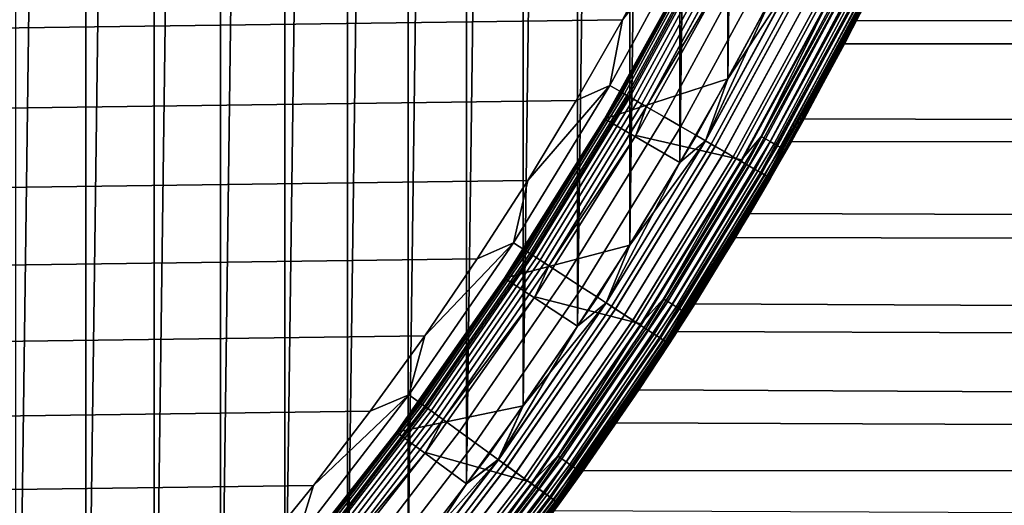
# Model space of a CAD drawing. Header units: metres. Extents: x -22 to 239, y -22 to 22.
# Tile 79 of 256: x 14.27 to 19.97, y -12.65 to -9.83. Entities that reach past the tile are written whole.
import ezdxf

# ---------------------------------------------------------------- set-up
doc = ezdxf.new("R2010")
doc.units = ezdxf.units.M
doc.layers.add('solid_10_151_033_XXX', color=7, linetype='CONTINUOUS')

msp = doc.modelspace()

# ---------------------------------------------------------------- linework, layer by layer
at = {"layer": 'solid_10_151_033_XXX'}
for points in [[(14.245599, -15.429287, 0.8), (14.245575, 15.429309, 0.8), (14.651333, 15.044547, 0.8)], [(14.651355, -15.044525, 0.8), (14.245599, -15.429287, 0.8), (14.651333, 15.044547, 0.8)], [(14.651355, -15.044525, 0.8), (14.651333, 15.044547, 0.8), (15.046642, 14.649181, 0.8)], [(15.046661, -14.649161, 0.8), (14.651355, -15.044525, 0.8), (15.046642, 14.649181, 0.8)], [(15.046661, -14.649161, 0.8), (15.046642, 14.649181, 0.8), (15.43135, 14.243364, 0.8)], [(15.431365, -14.243348, 0.8), (15.046661, -14.649161, 0.8), (15.43135, 14.243364, 0.8)], [(15.431365, -14.243348, 0.8), (15.43135, 14.243364, 0.8), (15.805073, 13.827495, 0.8)], [(15.805086, -13.827479, 0.8), (15.431365, -14.243348, 0.8), (15.805073, 13.827495, 0.8)], [(15.805086, -13.827479, 0.8), (15.805073, 13.827495, 0.8), (16.167583, 13.401836, 0.8)], [(16.167597, -13.401821, 0.8), (15.805086, -13.827479, 0.8), (16.167583, 13.401836, 0.8)], [(16.167597, -13.401821, 0.8), (16.167583, 13.401836, 0.8), (16.518682, 12.966614, 0.8)], [(16.518694, -12.966599, 0.8), (16.167597, -13.401821, 0.8), (16.518682, 12.966614, 0.8)], [(16.518694, -12.966599, 0.8), (16.518682, 12.966614, 0.8), (16.858013, 12.522273, 0.8)], [(16.858023, -12.52226, 0.8), (16.518694, -12.966599, 0.8), (16.858013, 12.522273, 0.8)], [(16.858023, -12.52226, 0.8), (16.858013, 12.522273, 0.8), (17.18544, 12.068995, 0.8)], [(17.185448, -12.068983, 0.8), (16.858023, -12.52226, 0.8), (17.18544, 12.068995, 0.8)], [(17.185448, -12.068983, 0.8), (17.18544, 12.068995, 0.8), (17.500664, 11.607183, 0.8)], [(17.500671, -11.607172, 0.8), (17.185448, -12.068983, 0.8), (17.500664, 11.607183, 0.8)], [(17.500671, -11.607172, 0.8), (17.500664, 11.607183, 0.8), (17.803457, 11.137186, 0.8)], [(17.803465, -11.137174, 0.8), (17.500671, -11.607172, 0.8), (17.803457, 11.137186, 0.8)], [(17.803465, -11.137174, 0.8), (17.803457, 11.137186, 0.8), (18.093668, 10.659227, 0.8)], [(18.093681, -10.659207, 0.8), (17.803465, -11.137174, 0.8), (18.093668, 10.659227, 0.8)], [(18.093681, -10.659207, 0.8), (18.093668, 10.659227, 0.8), (18.370998, 10.173806, 0.8)], [(18.371017, -10.173774, 0.8), (18.093681, -10.659207, 0.8), (18.370998, 10.173806, 0.8)], [(18.371017, -10.173774, 0.8), (18.370998, 10.173806, 0.8), (18.635332, 9.681136, 0.8)], [(18.635355, -9.681092, 0.8), (18.371017, -10.173774, 0.8), (18.635332, 9.681136, 0.8)], [(18.197748, -9.272216, 269.943604), (17.761211, -9.830024, 269.950012), (17.687538, -10.211905, 269.943604)], [(18.197748, -9.272216, 269.943604), (17.687538, -10.211905, 269.943604), (17.795107, -10.27401, 269.924103), (18.308418, -9.328606, 269.924103)], [(18.197748, -9.272216, 269.943604), (18.016687, -9.35355, 269.950012), (17.761211, -9.830024, 269.950012)], [(104.350029, -9.975817, 181.76709), (104.165451, -9.258721, 182.2742), (19.336561, -9.399331, 151.291626), (19.048355, -9.970465, 150.72435)], [(19.156641, -9.760796, 1.3), (19.410158, -9.24639, 123.643616), (19.118277, -9.835726, 124.003448)], [(112.906906, -9.975817, 158.257248), (19.118277, -9.835726, 124.003448), (19.410158, -9.24639, 123.643616), (113.091484, -9.258721, 157.750137)], [(-17.493086, -10.299607, 269.950012), (17.761211, -9.830024, 269.950012), (18.016687, -9.35355, 269.950012), (-17.761213, -9.830017, 269.950012)], [(17.753521, -10.25, 213.449997), (18.265635, -9.306806, 213.449997), (18.267828, -9.307923, 213.418716), (17.755653, -10.251231, 213.418716)], [(17.932804, -9.932996, 213.25), (18.190762, -9.452317, 213.25), (18.265635, -9.306806, 213.449997), (17.753521, -10.25, 213.449997)], [(18.274364, -9.311254, 213.388168), (17.762007, -10.254899, 213.388168), (17.755653, -10.251231, 213.418716), (18.267828, -9.307923, 213.418716)], [(17.762007, -10.254899, 213.388168), (18.274364, -9.311254, 213.388168), (18.285082, -9.316714, 213.359146), (17.772423, -10.260914, 213.359146)], [(17.772423, -10.260914, 213.359146), (18.285082, -9.316714, 213.359146), (18.299717, -9.324171, 213.332367), (17.786648, -10.269126, 213.332367)], [(17.786648, -10.269126, 213.332367), (18.299717, -9.324171, 213.332367), (18.317907, -9.33344, 213.308487), (17.804329, -10.279334, 213.308487)], [(18.308418, -9.328606, 269.924103), (17.795107, -10.27401, 269.924103), (17.900316, -10.334753, 269.891693), (18.416664, -9.383759, 269.891693)], [(17.804329, -10.279334, 213.308487), (18.317907, -9.33344, 213.308487), (18.339205, -9.344292, 213.288101), (17.825029, -10.291285, 213.288101)], [(17.825029, -10.291285, 213.288101), (18.339205, -9.344292, 213.288101), (18.363083, -9.356458, 213.271713), (17.848238, -10.304685, 213.271713)], [(17.848238, -10.304685, 213.271713), (18.363083, -9.356458, 213.271713), (18.388954, -9.36964, 213.25972), (17.873384, -10.319202, 213.25972)], [(17.873384, -10.319202, 213.25972), (18.388954, -9.36964, 213.25972), (18.41618, -9.383512, 213.252426), (17.899845, -10.33448, 213.252426)], [(17.899845, -10.33448, 213.252426), (18.41618, -9.383512, 213.252426), (18.372093, -9.537093, 213.25)], [(18.416664, -9.383759, 269.891693), (17.900316, -10.334753, 269.891693), (18.002014, -10.393468, 269.846771), (18.521296, -9.437072, 269.846771)], [(18.619547, -10.75, 212.300003), (19.048355, -9.970465, 150.72435), (19.336561, -9.399331, 151.291626), (19.156641, -9.760796, 212.300003)], [(18.185379, -9.449594, 212.800003), (17.656637, -10.404134, 212.800003), (18.371012, -10.173784, 212.800003), (18.635349, -9.681105, 212.800003)], [(17.92738, -9.93035, 213.25), (17.656652, -10.404104, 213.25), (17.656637, -10.404134, 212.800003), (18.185379, -9.449594, 212.800003)], [(18.18536, -9.449625, 213.25), (17.92738, -9.93035, 213.25), (18.185379, -9.449594, 212.800003)], [(18.190762, -9.452317, 213.25), (17.932804, -9.932996, 213.25), (17.92738, -9.93035, 213.25), (18.18536, -9.449625, 213.25)], [(18.521296, -9.437072, 269.846771), (18.002014, -10.393468, 269.846771), (18.099083, -10.449511, 269.789795), (18.621164, -9.487957, 269.789795)], [(18.621164, -9.487957, 269.789795), (18.099083, -10.449511, 269.789795), (18.190456, -10.502264, 269.721405), (18.715172, -9.535856, 269.721405)], [(18.372093, -9.537093, 213.25), (18.982403, -9.66221, 213.25), (18.450438, -10.642901, 213.25), (17.838211, -10.501819, 213.25)], [(17.899845, -10.33448, 213.252426), (18.372093, -9.537093, 213.25), (17.838211, -10.501819, 213.25)], [(18.715172, -9.535856, 269.721405), (18.190456, -10.502264, 269.721405), (18.275131, -10.551151, 269.642365), (18.80229, -9.580245, 269.642365)], [(18.768709, -9.563135, 0.804193), (18.242491, -10.532307, 0.804193), (18.635355, -9.681092, 0.8)], [(18.825935, -9.592293, 0.816885), (18.298113, -10.564421, 0.816885), (18.242491, -10.532307, 0.804193), (18.768709, -9.563135, 0.804193)], [(18.769287, -9.563429, 212.795715), (18.371012, -10.173784, 212.800003), (18.243053, -10.532632, 212.795715)], [(18.769287, -9.563429, 212.795715), (18.243053, -10.532632, 212.795715), (18.29866, -10.564736, 212.782944), (18.826498, -9.59258, 212.782944)], [(18.80229, -9.580245, 269.642365), (18.275131, -10.551151, 269.642365), (18.352177, -10.595634, 269.553528), (18.881559, -9.620635, 269.553528)], [(18.769287, -9.563429, 212.795715), (18.635349, -9.681105, 212.800003), (18.371012, -10.173784, 212.800003)], [(19.080561, -9.537086, 213.252457), (18.564304, -10.506684, 213.252457), (18.982403, -9.66221, 213.25)], [(19.107883, -9.550743, 213.259796), (18.590889, -10.521729, 213.259796), (18.564304, -10.506684, 213.252457), (19.080561, -9.537086, 213.252457)], [(19.133842, -9.563718, 213.27182), (18.616144, -10.536024, 213.27182), (18.590889, -10.521729, 213.259796), (19.107883, -9.550743, 213.259796)], [(19.157797, -9.575691, 213.288254), (18.63945, -10.549214, 213.288254), (18.616144, -10.536024, 213.27182), (19.133842, -9.563718, 213.27182)], [(19.179153, -9.586366, 213.30867), (18.660231, -10.560974, 213.30867), (18.63945, -10.549214, 213.288254), (19.157797, -9.575691, 213.288254)], [(19.197388, -9.59548, 213.332565), (18.677971, -10.571015, 213.332565), (18.660231, -10.560974, 213.30867), (19.179153, -9.586366, 213.30867)], [(18.881193, -9.620448, 0.83786), (18.351822, -10.595428, 0.83786), (18.298113, -10.564421, 0.816885), (18.825935, -9.592293, 0.816885)], [(18.826498, -9.59258, 212.782944), (18.29866, -10.564736, 212.782944), (18.352345, -10.595732, 212.761887), (18.881731, -9.620723, 212.761887)], [(18.933535, -9.647118, 0.866758), (18.402697, -10.624802, 0.866758), (18.351822, -10.595428, 0.83786), (18.881193, -9.620448, 0.83786)], [(18.881559, -9.620635, 269.553528), (18.352177, -10.595634, 269.553528), (18.420752, -10.635225, 269.455841), (18.95211, -9.656583, 269.455841)], [(18.881731, -9.620723, 212.761887), (18.352345, -10.595732, 212.761887), (18.403187, -10.625085, 212.73291), (18.93404, -9.647375, 212.73291)], [(19.212049, -9.602809, 213.359375), (18.692236, -10.579088, 213.359375), (18.677971, -10.571015, 213.332565), (19.197388, -9.59548, 213.332565)], [(19.222776, -9.608171, 213.388412), (18.702673, -10.584995, 213.388412), (18.692236, -10.579088, 213.359375), (19.212049, -9.602809, 213.359375)], [(19.229305, -9.611433, 213.418961), (18.709024, -10.58859, 213.418961), (18.702673, -10.584995, 213.388412), (19.222776, -9.608171, 213.388412)], [(19.229305, -9.611433, 213.418961), (19.156641, -9.760796, 213.449997), (18.709024, -10.58859, 213.418961)], [(18.242491, -10.532307, 0.804193), (18.371017, -10.173774, 0.8), (18.635355, -9.681092, 0.8)], [(18.982065, -9.671845, 0.903084), (18.449865, -10.652035, 0.903084), (18.402697, -10.624802, 0.866758), (18.933535, -9.647118, 0.866758)], [(18.93404, -9.647375, 212.73291), (18.403187, -10.625085, 212.73291), (18.450315, -10.652294, 212.696518), (18.982527, -9.672081, 212.696518)], [(18.95211, -9.656583, 269.455841), (18.420752, -10.635225, 269.455841), (18.480099, -10.66949, 269.350433), (19.01317, -9.687694, 269.350433)], [(19.025949, -9.694205, 0.946215), (18.492519, -10.676661, 0.946215), (18.449865, -10.652035, 0.903084), (18.982065, -9.671845, 0.903084)], [(18.982527, -9.672081, 212.696518), (18.450315, -10.652294, 212.696518), (18.49292, -10.676892, 212.65332), (19.026361, -9.694415, 212.65332)], [(18.564304, -10.506684, 213.252457), (18.450438, -10.642901, 213.25), (18.982403, -9.66221, 213.25)], [(19.01317, -9.687694, 269.350433), (18.480099, -10.66949, 269.350433), (18.529568, -10.69805, 269.238434), (19.064066, -9.713627, 269.238434)], [(19.064436, -9.713816, 0.995412), (18.529928, -10.698258, 0.995412), (18.492519, -10.676661, 0.946215), (19.025949, -9.694205, 0.946215)], [(19.026361, -9.694415, 212.65332), (18.49292, -10.676892, 212.65332), (18.530272, -10.698458, 212.604065), (19.064791, -9.713997, 212.604065)], [(19.064066, -9.713627, 269.238434), (18.529568, -10.69805, 269.238434), (18.568615, -10.720595, 269.121063), (19.10424, -9.734097, 269.121063)], [(19.096867, -9.73034, 1.04983), (18.561449, -10.716457, 1.04983), (18.529928, -10.698258, 0.995412), (19.064436, -9.713816, 0.995412)], [(19.064791, -9.713997, 212.604065), (18.530272, -10.698458, 212.604065), (18.561731, -10.71662, 212.549606), (19.097158, -9.730488, 212.549606)], [(19.122684, -9.743494, 1.108537), (18.586542, -10.730945, 1.108537), (18.561449, -10.716457, 1.04983), (19.096867, -9.73034, 1.04983)], [(19.097158, -9.730488, 212.549606), (18.561731, -10.71662, 212.549606), (18.586758, -10.73107, 212.49086), (19.122906, -9.743608, 212.49086)], [(19.10424, -9.734097, 269.121063), (18.568615, -10.720595, 269.121063), (18.596813, -10.736876, 268.999603), (19.133253, -9.748878, 268.999603)], [(19.141445, -9.753054, 1.170527), (18.604776, -10.741473, 1.170527), (18.586542, -10.730945, 1.108537), (19.122684, -9.743494, 1.108537)], [(19.122906, -9.743608, 212.49086), (18.586758, -10.73107, 212.49086), (18.604923, -10.741557, 212.428833), (19.141596, -9.75313, 212.428833)], [(19.133253, -9.748878, 268.999603), (18.596813, -10.736876, 268.999603), (18.613853, -10.746713, 268.875427), (19.150784, -9.757812, 268.875427)], [(19.152828, -9.758854, 1.234737), (18.615841, -10.747861, 1.234737), (18.604776, -10.741473, 1.170527), (19.141445, -9.753054, 1.170527)], [(19.141596, -9.75313, 212.428833), (18.604923, -10.741557, 212.428833), (18.615915, -10.747904, 212.364609), (19.152905, -9.758892, 212.364609)], [(19.150784, -9.757812, 268.875427), (18.613853, -10.746713, 268.875427), (18.619543, -10.750007, 268.75), (19.156637, -9.760801, 268.75)], [(18.615841, -10.747861, 1.234737), (19.152828, -9.758854, 1.234737), (19.156641, -9.760796, 1.3), (18.619547, -10.75, 1.3)], [(19.152905, -9.758892, 212.364609), (18.615915, -10.747904, 212.364609), (18.619547, -10.75, 212.300003), (19.156641, -9.760796, 212.300003)], [(18.619547, -10.75, 213.449997), (19.156641, -9.760796, 213.449997), (19.156637, -9.760801, 268.75), (18.619543, -10.750007, 268.75)], [(18.619547, -10.75, 1.3), (19.156641, -9.760796, 1.3), (19.118277, -9.835726, 124.003448), (18.813967, -10.405991, 124.388535)], [(18.709024, -10.58859, 213.418961), (19.156641, -9.760796, 213.449997), (18.619547, -10.75, 213.449997)], [(-17.212582, -10.761828, 269.950012), (17.493082, -10.299614, 269.950012), (17.761211, -9.830024, 269.950012), (-17.493086, -10.299607, 269.950012)], [(17.687538, -10.211905, 269.943604), (17.761211, -9.830024, 269.950012), (17.493082, -10.299614, 269.950012)], [(112.70887, -10.661525, 158.801361), (18.813967, -10.405991, 124.388535), (19.118277, -9.835726, 124.003448), (112.906906, -9.975817, 158.257248)], [(17.932804, -9.932996, 213.25), (17.661932, -10.407025, 213.25), (17.656652, -10.404104, 213.25), (17.92738, -9.93035, 213.25)], [(17.932804, -9.932996, 213.25), (17.753521, -10.25, 213.449997), (17.661932, -10.407025, 213.25)], [(18.619547, -10.75, 212.300003), (18.741335, -10.536239, 150.109787), (19.048355, -9.970465, 150.72435)], [(104.548065, -10.661525, 181.222977), (104.350029, -9.975817, 181.76709), (19.048355, -9.970465, 150.72435), (18.741335, -10.536239, 150.109787)], [(17.687538, -10.211905, 269.943604), (17.212578, -10.761835, 269.950012), (17.128847, -11.123604, 269.943604)], [(17.687538, -10.211905, 269.943604), (17.128847, -11.123604, 269.943604), (17.233019, -11.191253, 269.924103), (17.795107, -10.27401, 269.924103)], [(17.687538, -10.211905, 269.943604), (17.493082, -10.299614, 269.950012), (17.212578, -10.761835, 269.950012)], [(18.243053, -10.532632, 212.795715), (18.371012, -10.173784, 212.800003), (17.656637, -10.404134, 212.800003), (18.093676, -10.659215, 212.800003)], [(18.242491, -10.532307, 0.804193), (18.093681, -10.659207, 0.8), (18.371017, -10.173774, 0.8)], [(17.192747, -11.1651, 213.449997), (17.753521, -10.25, 213.449997), (17.755653, -10.251231, 213.418716), (17.194811, -11.166441, 213.418716)], [(17.661932, -10.407025, 213.25), (17.753521, -10.25, 213.449997), (17.192747, -11.1651, 213.449997)], [(17.762007, -10.254899, 213.388168), (17.200964, -11.170437, 213.388168), (17.194811, -11.166441, 213.418716), (17.755653, -10.251231, 213.418716)], [(17.200964, -11.170437, 213.388168), (17.762007, -10.254899, 213.388168), (17.772423, -10.260914, 213.359146), (17.211052, -11.176989, 213.359146)], [(17.211052, -11.176989, 213.359146), (17.772423, -10.260914, 213.359146), (17.786648, -10.269126, 213.332367), (17.224827, -11.185934, 213.332367)], [(17.224827, -11.185934, 213.332367), (17.786648, -10.269126, 213.332367), (17.804329, -10.279334, 213.308487), (17.241949, -11.197053, 213.308487)], [(-16.919888, -11.21639, 269.950012), (17.212578, -10.761835, 269.950012), (17.493082, -10.299614, 269.950012), (-17.212582, -10.761828, 269.950012)], [(17.795107, -10.27401, 269.924103), (17.233019, -11.191253, 269.924103), (17.334906, -11.25742, 269.891693), (17.900316, -10.334753, 269.891693)], [(17.241949, -11.197053, 213.308487), (17.804329, -10.279334, 213.308487), (17.825029, -10.291285, 213.288101), (17.261995, -11.210072, 213.288101)], [(17.261995, -11.210072, 213.288101), (17.825029, -10.291285, 213.288101), (17.848238, -10.304685, 213.271713), (17.284472, -11.224668, 213.271713)], [(17.284472, -11.224668, 213.271713), (17.848238, -10.304685, 213.271713), (17.873384, -10.319202, 213.25972), (17.308823, -11.240481, 213.25972)], [(17.308823, -11.240481, 213.25972), (17.873384, -10.319202, 213.25972), (17.899845, -10.33448, 213.252426), (17.33445, -11.257123, 213.252426)], [(17.33445, -11.257123, 213.252426), (17.899845, -10.33448, 213.252426), (17.838211, -10.501819, 213.25)], [(17.900316, -10.334753, 269.891693), (17.334906, -11.25742, 269.891693), (17.433392, -11.321377, 269.846771), (18.002014, -10.393468, 269.846771)], [(17.656652, -10.404104, 213.25), (17.077923, -11.329049, 213.25), (17.07795, -11.329003, 212.800003), (17.656637, -10.404134, 212.800003)], [(17.378498, -10.873713, 213.25), (17.082794, -11.332615, 213.25), (17.077923, -11.329049, 213.25), (17.656652, -10.404104, 213.25)], [(17.656637, -10.404134, 212.800003), (17.07795, -11.329003, 212.800003), (17.803461, -11.13718, 212.800003), (18.093676, -10.659215, 212.800003)], [(17.661932, -10.407025, 213.25), (17.192747, -11.1651, 213.449997), (17.378498, -10.873713, 213.25)], [(17.661932, -10.407025, 213.25), (17.378498, -10.873713, 213.25), (17.656652, -10.404104, 213.25)], [(18.002014, -10.393468, 269.846771), (17.433392, -11.321377, 269.846771), (17.527393, -11.382422, 269.789795), (18.099083, -10.449511, 269.789795)], [(18.619547, -10.75, 1.3), (18.813967, -10.405991, 124.388535), (18.50021, -10.954097, 124.79747)], [(112.497993, -11.313688, 159.380737), (18.50021, -10.954097, 124.79747), (18.813967, -10.405991, 124.388535), (112.70887, -10.661525, 158.801361)], [(18.099083, -10.449511, 269.789795), (17.527393, -11.382422, 269.789795), (17.615881, -11.439886, 269.721405), (18.190456, -10.502264, 269.721405)], [(17.838211, -10.501819, 213.25), (18.450438, -10.642901, 213.25), (17.867863, -11.594374, 213.25), (17.2537, -11.436772, 213.25)], [(17.33445, -11.257123, 213.252426), (17.838211, -10.501819, 213.25), (17.2537, -11.436772, 213.25)], [(18.190456, -10.502264, 269.721405), (17.615881, -11.439886, 269.721405), (17.69788, -11.493138, 269.642365), (18.275131, -10.551151, 269.642365)], [(18.242491, -10.532307, 0.804193), (17.666271, -11.472611, 0.804193), (18.093681, -10.659207, 0.8)], [(18.298113, -10.564421, 0.816885), (17.720137, -11.507591, 0.816885), (17.666271, -11.472611, 0.804193), (18.242491, -10.532307, 0.804193)], [(18.243053, -10.532632, 212.795715), (17.803461, -11.13718, 212.800003), (17.666817, -11.472964, 212.795715)], [(18.243053, -10.532632, 212.795715), (17.666817, -11.472964, 212.795715), (17.720667, -11.507936, 212.782944), (18.29866, -10.564736, 212.782944)], [(18.275131, -10.551151, 269.642365), (17.69788, -11.493138, 269.642365), (17.772493, -11.541593, 269.553528), (18.352177, -10.595634, 269.553528)], [(18.243053, -10.532632, 212.795715), (18.093676, -10.659215, 212.800003), (17.803461, -11.13718, 212.800003)], [(18.564304, -10.506684, 213.252457), (17.998819, -11.448421, 213.252457), (18.450438, -10.642901, 213.25)], [(18.590889, -10.521729, 213.259796), (18.024593, -11.464814, 213.259796), (17.998819, -11.448421, 213.252457), (18.564304, -10.506684, 213.252457)], [(18.616144, -10.536024, 213.27182), (18.04908, -11.48039, 213.27182), (18.024593, -11.464814, 213.259796), (18.590889, -10.521729, 213.259796)], [(18.031418, -11.70974, 212.300003), (18.417048, -11.093347, 149.447723), (18.741335, -10.536239, 150.109787), (18.619547, -10.75, 212.300003)], [(18.63945, -10.549214, 213.288254), (18.071676, -11.494762, 213.288254), (18.04908, -11.48039, 213.27182), (18.616144, -10.536024, 213.27182)], [(18.660231, -10.560974, 213.30867), (18.091822, -11.507577, 213.30867), (18.071676, -11.494762, 213.288254), (18.63945, -10.549214, 213.288254)], [(104.758942, -11.313688, 180.6436), (104.548065, -10.661525, 181.222977), (18.741335, -10.536239, 150.109787), (18.417048, -11.093347, 149.447723)], [(18.351822, -10.595428, 0.83786), (17.772148, -11.541368, 0.83786), (17.720137, -11.507591, 0.816885), (18.298113, -10.564421, 0.816885)], [(18.29866, -10.564736, 212.782944), (17.720667, -11.507936, 212.782944), (17.772655, -11.541698, 212.761887), (18.352345, -10.595732, 212.761887)], [(18.402697, -10.624802, 0.866758), (17.821417, -11.573363, 0.866758), (17.772148, -11.541368, 0.83786), (18.351822, -10.595428, 0.83786)], [(18.352177, -10.595634, 269.553528), (17.772493, -11.541593, 269.553528), (17.838902, -11.584718, 269.455841), (18.420752, -10.635225, 269.455841)], [(18.352345, -10.595732, 212.761887), (17.772655, -11.541698, 212.761887), (17.821892, -11.573672, 212.73291), (18.403187, -10.625085, 212.73291)], [(18.677971, -10.571015, 213.332565), (18.109022, -11.518517, 213.332565), (18.091822, -11.507577, 213.30867), (18.660231, -10.560974, 213.30867)], [(18.692236, -10.579088, 213.359375), (18.122854, -11.527315, 213.359375), (18.109022, -11.518517, 213.332565), (18.677971, -10.571015, 213.332565)], [(18.702673, -10.584995, 213.388412), (18.132973, -11.533751, 213.388412), (18.122854, -11.527315, 213.359375), (18.692236, -10.579088, 213.359375)], [(18.709024, -10.58859, 213.418961), (18.13913, -11.537667, 213.418961), (18.132973, -11.533751, 213.388412), (18.702673, -10.584995, 213.388412)], [(18.709024, -10.58859, 213.418961), (18.619547, -10.75, 213.449997), (18.13913, -11.537667, 213.418961)], [(17.666271, -11.472611, 0.804193), (17.803465, -11.137174, 0.8), (18.093681, -10.659207, 0.8)], [(18.449865, -10.652035, 0.903084), (17.867096, -11.603027, 0.903084), (17.821417, -11.573363, 0.866758), (18.402697, -10.624802, 0.866758)], [(18.403187, -10.625085, 212.73291), (17.821892, -11.573672, 212.73291), (17.867531, -11.603311, 212.696518), (18.450315, -10.652294, 212.696518)], [(18.420752, -10.635225, 269.455841), (17.838902, -11.584718, 269.455841), (17.896374, -11.622041, 269.350433), (18.480099, -10.66949, 269.350433)], [(18.492519, -10.676661, 0.946215), (17.908403, -11.629852, 0.946215), (17.867096, -11.603027, 0.903084), (18.449865, -10.652035, 0.903084)], [(18.450315, -10.652294, 212.696518), (17.867531, -11.603311, 212.696518), (17.908791, -11.630105, 212.65332), (18.49292, -10.676892, 212.65332)], [(17.998819, -11.448421, 213.252457), (17.867863, -11.594374, 213.25), (18.450438, -10.642901, 213.25)], [(18.480099, -10.66949, 269.350433), (17.896374, -11.622041, 269.350433), (17.944281, -11.653152, 269.238434), (18.529568, -10.69805, 269.238434)], [(18.529928, -10.698258, 0.995412), (17.94463, -11.653378, 0.995412), (17.908403, -11.629852, 0.946215), (18.492519, -10.676661, 0.946215)], [(18.49292, -10.676892, 212.65332), (17.908791, -11.630105, 212.65332), (17.944963, -11.653596, 212.604065), (18.530272, -10.698458, 212.604065)], [(18.529568, -10.69805, 269.238434), (17.944281, -11.653152, 269.238434), (17.982096, -11.67771, 269.121063), (18.568615, -10.720595, 269.121063)], [(18.561449, -10.716457, 1.04983), (17.975155, -11.673202, 1.04983), (17.94463, -11.653378, 0.995412), (18.529928, -10.698258, 0.995412)], [(18.530272, -10.698458, 212.604065), (17.944963, -11.653596, 212.604065), (17.97543, -11.67338, 212.549606), (18.561731, -10.71662, 212.549606)], [(18.586542, -10.730945, 1.108537), (17.999454, -11.688983, 1.108537), (17.975155, -11.673202, 1.04983), (18.561449, -10.716457, 1.04983)], [(18.561731, -10.71662, 212.549606), (17.97543, -11.67338, 212.549606), (17.999664, -11.689119, 212.49086), (18.586758, -10.73107, 212.49086)], [(18.568615, -10.720595, 269.121063), (17.982096, -11.67771, 269.121063), (18.009403, -11.695443, 268.999603), (18.596813, -10.736876, 268.999603)], [(-16.615171, -11.663021, 269.950012), (16.919884, -11.216396, 269.950012), (17.212578, -10.761835, 269.950012), (-16.919888, -11.21639, 269.950012)], [(17.128847, -11.123604, 269.943604), (17.212578, -10.761835, 269.950012), (16.919884, -11.216396, 269.950012)], [(18.604776, -10.741473, 1.170527), (18.017115, -11.700451, 1.170527), (17.999454, -11.688983, 1.108537), (18.586542, -10.730945, 1.108537)], [(18.586758, -10.73107, 212.49086), (17.999664, -11.689119, 212.49086), (18.017256, -11.700543, 212.428833), (18.604923, -10.741557, 212.428833)], [(18.596813, -10.736876, 268.999603), (18.009403, -11.695443, 268.999603), (18.025904, -11.706159, 268.875427), (18.613853, -10.746713, 268.875427)], [(18.615841, -10.747861, 1.234737), (18.02783, -11.70741, 1.234737), (18.017115, -11.700451, 1.170527), (18.604776, -10.741473, 1.170527)], [(18.604923, -10.741557, 212.428833), (18.017256, -11.700543, 212.428833), (18.027901, -11.707456, 212.364609), (18.615915, -10.747904, 212.364609)], [(18.613853, -10.746713, 268.875427), (18.025904, -11.706159, 268.875427), (18.031412, -11.709745, 268.75), (18.619543, -10.750007, 268.75)], [(18.02783, -11.70741, 1.234737), (18.615841, -10.747861, 1.234737), (18.619547, -10.75, 1.3), (18.031418, -11.70974, 1.3)], [(18.615915, -10.747904, 212.364609), (18.027901, -11.707456, 212.364609), (18.031418, -11.70974, 212.300003), (18.619547, -10.75, 212.300003)], [(18.031418, -11.709739, 213.449997), (18.619547, -10.75, 213.449997), (18.619543, -10.750007, 268.75), (18.031412, -11.709745, 268.75)], [(18.031418, -11.70974, 1.3), (18.619547, -10.75, 1.3), (18.50021, -10.954097, 124.79747), (18.179703, -11.478172, 125.229317)], [(18.13913, -11.537667, 213.418961), (18.619547, -10.75, 213.449997), (18.031418, -11.709739, 213.449997)], [(17.378498, -10.873713, 213.25), (17.192747, -11.1651, 213.449997), (17.082794, -11.332615, 213.25)], [(112.27494, -11.930256, 159.993576), (18.179703, -11.478172, 125.229317), (18.50021, -10.954097, 124.79747), (112.497993, -11.313688, 159.380737)], [(17.128847, -11.123604, 269.943604), (16.615166, -11.663028, 269.950012), (16.523209, -12.004814, 269.943604)], [(17.128847, -11.123604, 269.943604), (16.523209, -12.004814, 269.943604), (16.623697, -12.077823, 269.924103), (17.233019, -11.191253, 269.924103)], [(17.128847, -11.123604, 269.943604), (16.919884, -11.216396, 269.950012), (16.615166, -11.663028, 269.950012)], [(18.031418, -11.70974, 212.300003), (18.077183, -11.638964, 148.73761), (18.417048, -11.093347, 149.447723)], [(104.981995, -11.930256, 180.030762), (104.758942, -11.313688, 180.6436), (18.417048, -11.093347, 149.447723), (18.077183, -11.638964, 148.73761)], [(16.584848, -12.049598, 213.449997), (17.192747, -11.1651, 213.449997), (17.194811, -11.166441, 213.418716), (16.58684, -12.051045, 213.418716)], [(17.082794, -11.332615, 213.25), (17.192747, -11.1651, 213.449997), (16.584848, -12.049598, 213.449997)], [(17.200964, -11.170437, 213.388168), (16.592775, -12.055357, 213.388168), (16.58684, -12.051045, 213.418716), (17.194811, -11.166441, 213.418716)], [(16.592775, -12.055357, 213.388168), (17.200964, -11.170437, 213.388168), (17.211052, -11.176989, 213.359146), (16.602507, -12.062428, 213.359146)], [(16.602507, -12.062428, 213.359146), (17.211052, -11.176989, 213.359146), (17.224827, -11.185934, 213.332367), (16.615795, -12.072082, 213.332367)], [(17.666817, -11.472964, 212.795715), (17.803461, -11.13718, 212.800003), (17.07795, -11.329003, 212.800003), (17.500668, -11.607178, 212.800003)], [(17.666271, -11.472611, 0.804193), (17.500671, -11.607172, 0.8), (17.803465, -11.137174, 0.8)], [(-16.298723, -12.101304, 269.950012), (16.615166, -11.663028, 269.950012), (16.919884, -11.216396, 269.950012), (-16.615171, -11.663021, 269.950012)], [(16.615795, -12.072082, 213.332367), (17.224827, -11.185934, 213.332367), (17.241949, -11.197053, 213.308487), (16.632311, -12.084082, 213.308487)], [(17.233019, -11.191253, 269.924103), (16.623697, -12.077823, 269.924103), (16.721981, -12.149231, 269.891693), (17.334906, -11.25742, 269.891693)], [(16.632311, -12.084082, 213.308487), (17.241949, -11.197053, 213.308487), (17.261995, -11.210072, 213.288101), (16.651649, -12.098131, 213.288101)], [(16.651649, -12.098131, 213.288101), (17.261995, -11.210072, 213.288101), (17.284472, -11.224668, 213.271713), (16.67333, -12.113884, 213.271713)], [(16.67333, -12.113884, 213.271713), (17.284472, -11.224668, 213.271713), (17.308823, -11.240481, 213.25972), (16.696821, -12.130951, 213.25972)], [(16.696821, -12.130951, 213.25972), (17.308823, -11.240481, 213.25972), (17.33445, -11.257123, 213.252426), (16.72154, -12.148911, 213.252426)], [(16.72154, -12.148911, 213.252426), (17.33445, -11.257123, 213.252426), (17.2537, -11.436772, 213.25)], [(17.334906, -11.25742, 269.891693), (16.721981, -12.149231, 269.891693), (16.816984, -12.218254, 269.846771), (17.433392, -11.321377, 269.846771)], [(17.07795, -11.329003, 212.800003), (16.450748, -12.221934, 212.800003), (17.185446, -12.068988, 212.800003), (17.500668, -11.607178, 212.800003)], [(17.077923, -11.329049, 213.25), (16.45075, -12.22193, 213.25), (16.450748, -12.221934, 212.800003), (17.07795, -11.329003, 212.800003)], [(16.77508, -11.783322, 213.25), (16.455645, -12.225461, 213.25), (16.45075, -12.22193, 213.25), (17.077923, -11.329049, 213.25)], [(17.082794, -11.332615, 213.25), (16.584848, -12.049598, 213.449997), (16.77508, -11.783322, 213.25)], [(17.082794, -11.332615, 213.25), (16.77508, -11.783322, 213.25), (17.077923, -11.329049, 213.25)], [(17.433392, -11.321377, 269.846771), (16.816984, -12.218254, 269.846771), (16.907663, -12.284136, 269.789795), (17.527393, -11.382422, 269.789795)], [(17.527393, -11.382422, 269.789795), (16.907663, -12.284136, 269.789795), (16.993021, -12.346152, 269.721405), (17.615881, -11.439886, 269.721405)], [(17.2537, -11.436772, 213.25), (17.867863, -11.594374, 213.25), (17.236309, -12.513977, 213.25), (16.620289, -12.339203, 213.25)], [(16.72154, -12.148911, 213.252426), (17.2537, -11.436772, 213.25), (16.620289, -12.339203, 213.25)], [(17.615881, -11.439886, 269.721405), (16.993021, -12.346152, 269.721405), (17.072121, -12.403623, 269.642365), (17.69788, -11.493138, 269.642365)], [(17.998819, -11.448421, 213.252457), (17.385603, -12.359797, 213.252457), (17.867863, -11.594374, 213.25)], [(18.024593, -11.464814, 213.259796), (17.4105, -12.377497, 213.259796), (17.385603, -12.359797, 213.252457), (17.998819, -11.448421, 213.252457)], [(18.04908, -11.48039, 213.27182), (17.434153, -12.394312, 213.27182), (17.4105, -12.377497, 213.259796), (18.024593, -11.464814, 213.259796)], [(17.666271, -11.472611, 0.804193), (17.041632, -12.38147, 0.804193), (17.500671, -11.607172, 0.8)], [(17.720137, -11.507591, 0.816885), (17.093592, -12.419221, 0.816885), (17.041632, -12.38147, 0.804193), (17.666271, -11.472611, 0.804193)], [(17.666817, -11.472964, 212.795715), (17.185446, -12.068988, 212.800003), (17.042156, -12.381851, 212.795715)], [(17.666817, -11.472964, 212.795715), (17.042156, -12.381851, 212.795715), (17.094103, -12.419593, 212.782944), (17.720667, -11.507936, 212.782944)], [(17.69788, -11.493138, 269.642365), (17.072121, -12.403623, 269.642365), (17.144096, -12.455915, 269.553528), (17.772493, -11.541593, 269.553528)], [(17.772148, -11.541368, 0.83786), (17.143764, -12.455674, 0.83786), (17.093592, -12.419221, 0.816885), (17.720137, -11.507591, 0.816885)], [(17.720667, -11.507936, 212.782944), (17.094103, -12.419593, 212.782944), (17.144253, -12.456029, 212.761887), (17.772655, -11.541698, 212.761887)], [(17.666817, -11.472964, 212.795715), (17.500668, -11.607178, 212.800003), (17.185446, -12.068988, 212.800003)], [(18.071676, -11.494762, 213.288254), (17.455978, -12.409828, 213.288254), (17.434153, -12.394312, 213.27182), (18.04908, -11.48039, 213.27182)], [(18.091822, -11.507577, 213.30867), (17.475439, -12.423663, 213.30867), (17.455978, -12.409828, 213.288254), (18.071676, -11.494762, 213.288254)], [(18.109022, -11.518517, 213.332565), (17.492054, -12.435475, 213.332565), (17.475439, -12.423663, 213.30867), (18.091822, -11.507577, 213.30867)], [(18.122854, -11.527315, 213.359375), (17.505413, -12.444973, 213.359375), (17.492054, -12.435475, 213.332565), (18.109022, -11.518517, 213.332565)], [(18.031418, -11.70974, 1.3), (18.179703, -11.478172, 125.229317), (17.85569, -11.975989, 125.682472)], [(112.040413, -12.509287, 160.637924), (17.85569, -11.975989, 125.682472), (18.179703, -11.478172, 125.229317), (112.27494, -11.930256, 159.993576)], [(17.821417, -11.573363, 0.866758), (17.19129, -12.490203, 0.866758), (17.143764, -12.455674, 0.83786), (17.772148, -11.541368, 0.83786)], [(17.772493, -11.541593, 269.553528), (17.144096, -12.455915, 269.553528), (17.208157, -12.502458, 269.455841), (17.838902, -11.584718, 269.455841)], [(17.772655, -11.541698, 212.761887), (17.144253, -12.456029, 212.761887), (17.19175, -12.490537, 212.73291), (17.821892, -11.573672, 212.73291)], [(17.867096, -11.603027, 0.903084), (17.235353, -12.522218, 0.903084), (17.19129, -12.490203, 0.866758), (17.821417, -11.573363, 0.866758)], [(17.821892, -11.573672, 212.73291), (17.19175, -12.490537, 212.73291), (17.235775, -12.522523, 212.696518), (17.867531, -11.603311, 212.696518)], [(18.132973, -11.533751, 213.388412), (17.515186, -12.451921, 213.388412), (17.505413, -12.444973, 213.359375), (18.122854, -11.527315, 213.359375)], [(18.13913, -11.537667, 213.418961), (17.521133, -12.456149, 213.418961), (17.515186, -12.451921, 213.388412), (18.132973, -11.533751, 213.388412)], [(18.13913, -11.537667, 213.418961), (18.031418, -11.709739, 213.449997), (17.521133, -12.456149, 213.418961)], [(17.041632, -12.38147, 0.804193), (17.185448, -12.068983, 0.8), (17.500671, -11.607172, 0.8)], [(17.838902, -11.584718, 269.455841), (17.208157, -12.502458, 269.455841), (17.263597, -12.542737, 269.350433), (17.896374, -11.622041, 269.350433)], [(17.908403, -11.629852, 0.946215), (17.2752, -12.551167, 0.946215), (17.235353, -12.522218, 0.903084), (17.867096, -11.603027, 0.903084)], [(17.867531, -11.603311, 212.696518), (17.235775, -12.522523, 212.696518), (17.275576, -12.551439, 212.65332), (17.908791, -11.630105, 212.65332)], [(17.385603, -12.359797, 213.252457), (17.236309, -12.513977, 213.25), (17.867863, -11.594374, 213.25)], [(17.896374, -11.622041, 269.350433), (17.263597, -12.542737, 269.350433), (17.309809, -12.576313, 269.238434), (17.944281, -11.653152, 269.238434)], [(17.94463, -11.653378, 0.995412), (17.310146, -12.576557, 0.995412), (17.2752, -12.551167, 0.946215), (17.908403, -11.629852, 0.946215)], [(17.908791, -11.630105, 212.65332), (17.275576, -12.551439, 212.65332), (17.310469, -12.576792, 212.604065), (17.944963, -11.653596, 212.604065)], [(17.393866, -12.637383, 212.300003), (17.72473, -12.168976, 147.980881), (18.077183, -11.638964, 148.73761), (18.031418, -11.70974, 212.300003)], [(105.216522, -12.509287, 179.386414), (104.981995, -11.930256, 180.030762), (18.077183, -11.638964, 148.73761), (17.72473, -12.168976, 147.980881)], [(-15.970719, -12.531007, 269.950012), (16.298719, -12.10131, 269.950012), (16.615166, -11.663028, 269.950012), (-16.298723, -12.101304, 269.950012)], [(16.523209, -12.004814, 269.943604), (16.615166, -11.663028, 269.950012), (16.298719, -12.10131, 269.950012)], [(17.944281, -11.653152, 269.238434), (17.309809, -12.576313, 269.238434), (17.346287, -12.602816, 269.121063), (17.982096, -11.67771, 269.121063)], [(17.975155, -11.673202, 1.04983), (17.339592, -12.597951, 1.04983), (17.310146, -12.576557, 0.995412), (17.94463, -11.653378, 0.995412)], [(17.944963, -11.653596, 212.604065), (17.310469, -12.576792, 212.604065), (17.339857, -12.598144, 212.549606), (17.97543, -11.67338, 212.549606)], [(17.999454, -11.688983, 1.108537), (17.363033, -12.614983, 1.108537), (17.339592, -12.597951, 1.04983), (17.975155, -11.673202, 1.04983)], [(17.97543, -11.67338, 212.549606), (17.339857, -12.598144, 212.549606), (17.363235, -12.615129, 212.49086), (17.999664, -11.689119, 212.49086)], [(17.982096, -11.67771, 269.121063), (17.346287, -12.602816, 269.121063), (17.372629, -12.621954, 268.999603), (18.009403, -11.695443, 268.999603)], [(18.017115, -11.700451, 1.170527), (17.380068, -12.627358, 1.170527), (17.363033, -12.614983, 1.108537), (17.999454, -11.688983, 1.108537)], [(17.999664, -11.689119, 212.49086), (17.363235, -12.615129, 212.49086), (17.380205, -12.627459, 212.428833), (18.017256, -11.700543, 212.428833)], [(18.009403, -11.695443, 268.999603), (17.372629, -12.621954, 268.999603), (17.388548, -12.633519, 268.875427), (18.025904, -11.706159, 268.875427)], [(18.02783, -11.70741, 1.234737), (17.390406, -12.634869, 1.234737), (17.380068, -12.627358, 1.170527), (18.017115, -11.700451, 1.170527)], [(18.017256, -11.700543, 212.428833), (17.380205, -12.627459, 212.428833), (17.390474, -12.634918, 212.364609), (18.027901, -11.707456, 212.364609)], [(18.025904, -11.706159, 268.875427), (17.388548, -12.633519, 268.875427), (17.393862, -12.637389, 268.75), (18.031412, -11.709745, 268.75)], [(17.390406, -12.634869, 1.234737), (18.02783, -11.70741, 1.234737), (18.031418, -11.70974, 1.3), (17.393866, -12.637383, 1.3)], [(18.027901, -11.707456, 212.364609), (17.390474, -12.634918, 212.364609), (17.393866, -12.637383, 212.300003), (18.031418, -11.70974, 212.300003)], [(17.393866, -12.637383, 213.449997), (18.031418, -11.709739, 213.449997), (18.031412, -11.709745, 268.75), (17.393862, -12.637389, 268.75)], [(17.521133, -12.456149, 213.418961), (18.031418, -11.709739, 213.449997), (17.393866, -12.637383, 213.449997)], [(17.393866, -12.637383, 1.3), (18.031418, -11.70974, 1.3), (17.85569, -11.975989, 125.682472), (17.532455, -12.444395, 126.153824)], [(16.77508, -11.783322, 213.25), (16.584848, -12.049598, 213.449997), (16.455645, -12.225461, 213.25)], [(112.040413, -12.509287, 160.637924), (17.532455, -12.444395, 126.153824), (17.85569, -11.975989, 125.682472)], [(16.523209, -12.004814, 269.943604), (15.970715, -12.531013, 269.950012), (15.872281, -12.85312, 269.943604)], [(16.523209, -12.004814, 269.943604), (15.872281, -12.85312, 269.943604), (15.96881, -12.931287, 269.924103), (16.623697, -12.077823, 269.924103)], [(16.523209, -12.004814, 269.943604), (16.298719, -12.10131, 269.950012), (15.970715, -12.531013, 269.950012)], [(15.931492, -12.901068, 213.449997), (16.584848, -12.049598, 213.449997), (16.58684, -12.051045, 213.418716), (15.933406, -12.902617, 213.418716)], [(16.455645, -12.225461, 213.25), (16.584848, -12.049598, 213.449997), (15.931492, -12.901068, 213.449997)], [(16.592775, -12.055357, 213.388168), (15.939107, -12.907234, 213.388168), (15.933406, -12.902617, 213.418716), (16.58684, -12.051045, 213.418716)], [(15.939107, -12.907234, 213.388168), (16.592775, -12.055357, 213.388168), (16.602507, -12.062428, 213.359146), (15.948455, -12.914804, 213.359146)], [(15.948455, -12.914804, 213.359146), (16.602507, -12.062428, 213.359146), (16.615795, -12.072082, 213.332367), (15.96122, -12.92514, 213.332367)], [(15.96122, -12.92514, 213.332367), (16.615795, -12.072082, 213.332367), (16.632311, -12.084082, 213.308487), (15.977085, -12.937988, 213.308487)], [(16.623697, -12.077823, 269.924103), (15.96881, -12.931287, 269.924103), (16.063223, -13.007741, 269.891693), (16.721981, -12.149231, 269.891693)], [(15.977085, -12.937988, 213.308487), (16.632311, -12.084082, 213.308487), (16.651649, -12.098131, 213.288101), (15.995661, -12.953031, 213.288101)], [(17.042156, -12.381851, 212.795715), (17.185446, -12.068988, 212.800003), (16.450748, -12.221934, 212.800003), (16.858021, -12.522264, 212.800003)], [(17.041632, -12.38147, 0.804193), (16.858023, -12.52226, 0.8), (17.185448, -12.068983, 0.8)], [(-15.631357, -12.951859, 269.950012), (15.970715, -12.531013, 269.950012), (16.298719, -12.10131, 269.950012), (-15.970719, -12.531007, 269.950012)], [(15.995661, -12.953031, 213.288101), (16.651649, -12.098131, 213.288101), (16.67333, -12.113884, 213.271713), (16.016489, -12.969896, 213.271713)], [(16.016489, -12.969896, 213.271713), (16.67333, -12.113884, 213.271713), (16.696821, -12.130951, 213.25972), (16.039053, -12.98817, 213.25972)], [(16.039053, -12.98817, 213.25972), (16.696821, -12.130951, 213.25972), (16.72154, -12.148911, 213.252426), (16.062799, -13.007399, 213.252426)], [(16.062799, -13.007399, 213.252426), (16.72154, -12.148911, 213.252426), (16.620289, -12.339203, 213.25)], [(16.721981, -12.149231, 269.891693), (16.063223, -13.007741, 269.891693), (16.154484, -13.081642, 269.846771), (16.816984, -12.218254, 269.846771)], [(16.708637, -13.530389, 212.300003), (17.365618, -12.676172, 147.184692), (17.72473, -12.168976, 147.980881), (17.393866, -12.637383, 212.300003)], [(105.461784, -13.048958, 178.712555), (105.216522, -12.509287, 179.386414), (17.72473, -12.168976, 147.980881), (17.365618, -12.676172, 147.184692)], [(16.450748, -12.221934, 212.800003), (15.77693, -13.080182, 212.800003), (16.51869, -12.966604, 212.800003), (16.858021, -12.522264, 212.800003)], [(16.119574, -12.655517, 213.25), (15.776939, -13.080173, 213.25), (15.77693, -13.080182, 212.800003), (16.450748, -12.221934, 212.800003)], [(16.455645, -12.225461, 213.25), (15.931492, -12.901068, 213.449997), (16.124516, -12.658987, 213.25)], [(16.45075, -12.22193, 213.25), (16.119574, -12.655517, 213.25), (16.450748, -12.221934, 212.800003)], [(16.455645, -12.225461, 213.25), (16.124516, -12.658987, 213.25), (16.119574, -12.655517, 213.25), (16.45075, -12.22193, 213.25)], [(16.816984, -12.218254, 269.846771), (16.154484, -13.081642, 269.846771), (16.241589, -13.15218, 269.789795), (16.907663, -12.284136, 269.789795)], [(16.907663, -12.284136, 269.789795), (16.241589, -13.15218, 269.789795), (16.323586, -13.218578, 269.721405), (16.993021, -12.346152, 269.721405)], [(16.620289, -12.339203, 213.25), (17.236309, -12.513977, 213.25), (16.557512, -13.399206, 213.25), (15.939797, -13.206546, 213.25)], [(16.062799, -13.007399, 213.252426), (16.620289, -12.339203, 213.25), (15.939797, -13.206546, 213.25)], [(16.993021, -12.346152, 269.721405), (16.323586, -13.218578, 269.721405), (16.399569, -13.280109, 269.642365), (17.072121, -12.403623, 269.642365)], [(17.041632, -12.38147, 0.804193), (16.370279, -13.256392, 0.804193), (16.858023, -12.52226, 0.8)], [(17.093592, -12.419221, 0.816885), (16.420193, -13.29681, 0.816885), (16.370279, -13.256392, 0.804193), (17.041632, -12.38147, 0.804193)], [(17.042156, -12.381851, 212.795715), (16.51869, -12.966604, 212.800003), (16.370785, -13.2568, 212.795715)], [(17.042156, -12.381851, 212.795715), (16.370785, -13.2568, 212.795715), (16.420685, -13.297208, 212.782944), (17.094103, -12.419593, 212.782944)], [(17.042156, -12.381851, 212.795715), (16.858021, -12.522264, 212.800003), (16.51869, -12.966604, 212.800003)], [(17.385603, -12.359797, 213.252457), (16.726284, -13.238399, 213.252457), (17.236309, -12.513977, 213.25)], [(17.4105, -12.377497, 213.259796), (16.750237, -13.257357, 213.259796), (16.726284, -13.238399, 213.252457), (17.385603, -12.359797, 213.252457)], [(17.434153, -12.394312, 213.27182), (16.772993, -13.275367, 213.27182), (16.750237, -13.257357, 213.259796), (17.4105, -12.377497, 213.259796)], [(17.072121, -12.403623, 269.642365), (16.399569, -13.280109, 269.642365), (16.46871, -13.336098, 269.553528), (17.144096, -12.455915, 269.553528)], [(17.143764, -12.455674, 0.83786), (16.46839, -13.335839, 0.83786), (16.420193, -13.29681, 0.816885), (17.093592, -12.419221, 0.816885)], [(17.094103, -12.419593, 212.782944), (16.420685, -13.297208, 212.782944), (16.468859, -13.33622, 212.761887), (17.144253, -12.456029, 212.761887)], [(17.455978, -12.409828, 213.288254), (16.793991, -13.291986, 213.288254), (16.772993, -13.275367, 213.27182), (17.434153, -12.394312, 213.27182)], [(17.475439, -12.423663, 213.30867), (16.812714, -13.306805, 213.30867), (16.793991, -13.291986, 213.288254), (17.455978, -12.409828, 213.288254)], [(17.492054, -12.435475, 213.332565), (16.828697, -13.319456, 213.332565), (16.812714, -13.306805, 213.30867), (17.475439, -12.423663, 213.30867)], [(17.505413, -12.444973, 213.359375), (16.841551, -13.329628, 213.359375), (16.828697, -13.319456, 213.332565), (17.492054, -12.435475, 213.332565)], [(17.19129, -12.490203, 0.866758), (16.514044, -13.372808, 0.866758), (16.46839, -13.335839, 0.83786), (17.143764, -12.455674, 0.83786)], [(17.144096, -12.455915, 269.553528), (16.46871, -13.336098, 269.553528), (16.530245, -13.385928, 269.455841), (17.208157, -12.502458, 269.455841)], [(17.144253, -12.456029, 212.761887), (16.468859, -13.33622, 212.761887), (16.514484, -13.373165, 212.73291), (17.19175, -12.490537, 212.73291)], [(17.235353, -12.522218, 0.903084), (16.556372, -13.407085, 0.903084), (16.514044, -13.372808, 0.866758), (17.19129, -12.490203, 0.866758)], [(17.19175, -12.490537, 212.73291), (16.514484, -13.373165, 212.73291), (16.556774, -13.407412, 212.696518), (17.235775, -12.522523, 212.696518)], [(17.515186, -12.451921, 213.388412), (16.850954, -13.337071, 213.388412), (16.841551, -13.329628, 213.359375), (17.505413, -12.444973, 213.359375)], [(17.521133, -12.456149, 213.418961), (16.856676, -13.3416, 213.418961), (16.850954, -13.337071, 213.388412), (17.515186, -12.451921, 213.388412)], [(17.521133, -12.456149, 213.418961), (17.393866, -12.637383, 213.449997), (16.856676, -13.3416, 213.418961)], [(17.393866, -12.637383, 1.3), (17.532455, -12.444395, 126.153824), (17.214159, -12.881101, 126.640076)], [(111.795151, -13.048958, 161.311783), (17.214159, -12.881101, 126.640076), (17.532455, -12.444395, 126.153824), (112.040413, -12.509287, 160.637924)], [(-15.280951, -13.363475, 269.950012), (15.631352, -12.951864, 269.950012), (15.970715, -12.531013, 269.950012), (-15.631357, -12.951859, 269.950012)], [(15.872281, -12.85312, 269.943604), (15.970715, -12.531013, 269.950012), (15.631352, -12.951864, 269.950012)], [(16.370279, -13.256392, 0.804193), (16.518694, -12.966599, 0.8), (16.858023, -12.52226, 0.8)], [(17.208157, -12.502458, 269.455841), (16.530245, -13.385928, 269.455841), (16.583502, -13.429054, 269.350433), (17.263597, -12.542737, 269.350433)], [(17.2752, -12.551167, 0.946215), (16.594648, -13.438081, 0.946215), (16.556372, -13.407085, 0.903084), (17.235353, -12.522218, 0.903084)], [(17.235775, -12.522523, 212.696518), (16.556774, -13.407412, 212.696518), (16.595007, -13.438373, 212.65332), (17.275576, -12.551439, 212.65332)], [(16.726284, -13.238399, 213.252457), (16.557512, -13.399206, 213.25), (17.236309, -12.513977, 213.25)], [(17.263597, -12.542737, 269.350433), (16.583502, -13.429054, 269.350433), (16.627893, -13.465003, 269.238434), (17.309809, -12.576313, 269.238434)], [(17.310146, -12.576557, 0.995412), (16.628218, -13.465264, 0.995412), (16.594648, -13.438081, 0.946215), (17.2752, -12.551167, 0.946215)], [(17.275576, -12.551439, 212.65332), (16.595007, -13.438373, 212.65332), (16.628527, -13.465515, 212.604065), (17.310469, -12.576792, 212.604065)], [(17.309809, -12.576313, 269.238434), (16.627893, -13.465003, 269.238434), (16.662935, -13.493378, 269.121063), (17.346287, -12.602816, 269.121063)], [(17.339592, -12.597951, 1.04983), (16.656504, -13.48817, 1.04983), (16.628218, -13.465264, 0.995412), (17.310146, -12.576557, 0.995412)], [(17.310469, -12.576792, 212.604065), (16.628527, -13.465515, 212.604065), (16.656757, -13.488376, 212.549606), (17.339857, -12.598144, 212.549606)], [(17.363033, -12.614983, 1.108537), (16.67902, -13.506405, 1.108537), (16.656504, -13.48817, 1.04983), (17.339592, -12.597951, 1.04983)], [(17.339857, -12.598144, 212.549606), (16.656757, -13.488376, 212.549606), (16.679214, -13.506562, 212.49086), (17.363235, -12.615129, 212.49086)], [(17.346287, -12.602816, 269.121063), (16.662935, -13.493378, 269.121063), (16.688238, -13.513869, 268.999603), (17.372629, -12.621954, 268.999603)], [(17.380068, -12.627358, 1.170527), (16.695385, -13.519656, 1.170527), (16.67902, -13.506405, 1.108537), (17.363033, -12.614983, 1.108537)], [(17.363235, -12.615129, 212.49086), (16.679214, -13.506562, 212.49086), (16.695517, -13.519762, 212.428833), (17.380205, -12.627459, 212.428833)], [(17.372629, -12.621954, 268.999603), (16.688238, -13.513869, 268.999603), (16.703529, -13.526252, 268.875427), (17.388548, -12.633519, 268.875427)], [(17.390406, -12.634869, 1.234737), (16.705315, -13.527697, 1.234737), (16.695385, -13.519656, 1.170527), (17.380068, -12.627358, 1.170527)], [(17.380205, -12.627459, 212.428833), (16.695517, -13.519762, 212.428833), (16.705379, -13.52775, 212.364609), (17.390474, -12.634918, 212.364609)], [(17.388548, -12.633519, 268.875427), (16.703529, -13.526252, 268.875427), (16.708633, -13.530394, 268.75), (17.393862, -12.637389, 268.75)], [(16.705315, -13.527697, 1.234737), (17.390406, -12.634869, 1.234737), (17.393866, -12.637383, 1.3), (16.708637, -13.530389, 1.3)], [(17.390474, -12.634918, 212.364609), (16.705379, -13.52775, 212.364609), (16.708637, -13.530389, 212.300003), (17.393866, -12.637383, 212.300003)], [(16.708639, -13.530388, 213.449997), (17.393866, -12.637383, 213.449997), (17.393862, -12.637389, 268.75), (16.708633, -13.530394, 268.75)], [(16.708637, -13.530389, 1.3), (17.393866, -12.637383, 1.3), (17.214159, -12.881101, 126.640076), (16.904165, -13.285301, 127.138702)], [(16.856676, -13.3416, 213.418961), (17.393866, -12.637383, 213.449997), (16.708639, -13.530388, 213.449997)]]:
    msp.add_3dface(points, dxfattribs=at)

doc.saveas('drawing.dxf')
